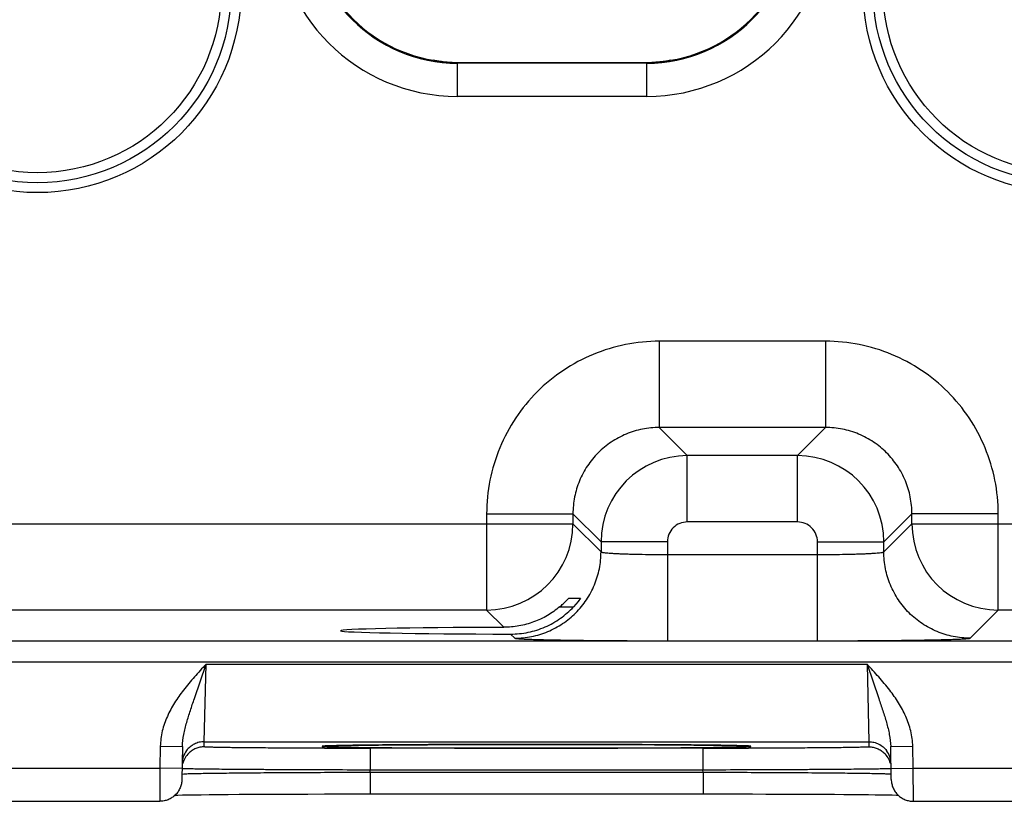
# Model space of a CAD drawing. Header units: inches. Extents: x 0 to 34, y 0 to 22.
# Tile 27 of 51: x 13.054 to 13.944, y 12.503 to 13.209. Entities that reach past the tile are written whole.
import ezdxf

# ---------------------------------------------------------------- set-up
doc = ezdxf.new("R2010")
doc.units = ezdxf.units.IN
doc.header["$LTSCALE"] = 1.87
doc.header["$MEASUREMENT"] = 0
doc.layers.get('0').update_dxf_attribs({"linetype": 'CONTINUOUS'})

msp = doc.modelspace()

# ---------------------------------------------------------------- linework, layer by layer
at = {"color": 7, "linetype": 'CONTINUOUS'}
for p, q in [((13.42826, 13.17271), (13.42826, 13.17271)), ((13.42826, 13.17271), (13.4283, 13.17266)), ((13.4283, 13.17266), (13.42869, 13.17253)), ((13.42869, 13.17253), (13.42965, 13.17233)), ((13.42987, 13.1723), (13.42952, 13.17237)), ((13.44516, 13.17069), (13.44981, 13.17061)), ((13.44981, 13.17061), (13.62081, 13.17061)), ((13.44981, 13.14007), (13.44981, 13.17061)), ((13.62081, 13.17006), (13.44981, 13.17006)), ((13.62081, 13.17061), (13.62545, 13.17069)), ((13.62081, 13.14007), (13.62081, 13.17061)), ((13.63571, 13.17151), (13.6343, 13.17134)), ((13.64092, 13.17232), (13.64164, 13.17247)), ((13.64164, 13.17247), (13.64192, 13.17253)), ((13.64192, 13.17253), (13.64231, 13.17266)), ((13.64231, 13.17266), (13.64235, 13.17271)), ((13.62081, 13.14007), (13.44981, 13.14007)), ((13.78246, 12.91868), (13.63215, 12.91868)), ((13.63215, 12.91868), (13.63215, 12.84069)), ((13.78246, 12.91868), (13.78246, 12.84069)), ((13.78247, 12.84069), (13.63215, 12.84069)), ((13.63215, 12.84069), (13.65752, 12.81532)), ((13.78247, 12.84069), (13.75709, 12.81532)), ((13.75709, 12.81532), (13.65752, 12.81532)), ((13.65752, 12.75533), (13.65752, 12.81532)), ((13.75709, 12.75533), (13.75709, 12.81532)), ((13.47618, 12.7627), (13.55416, 12.7627)), ((13.47618, 12.7627), (13.47618, 12.67569)), ((13.55416, 12.76271), (13.57953, 12.73734)), ((13.55416, 12.76271), (13.55416, 12.75368)), ((13.86045, 12.7627), (13.83508, 12.73734)), ((13.93844, 12.7627), (13.86045, 12.7627)), ((13.86045, 12.75368), (13.86045, 12.7627)), ((13.93844, 12.67569), (13.93844, 12.7627)), ((12.93045, 12.75368), (13.55416, 12.75368)), ((13.55416, 12.75368), (13.57953, 12.72831)), ((13.75709, 12.75533), (13.65752, 12.75533)), ((13.83508, 12.72831), (13.86045, 12.75368)), ((13.86045, 12.75368), (14.48416, 12.75368)), ((13.63952, 12.73734), (13.57953, 12.73734)), ((13.57953, 12.73734), (13.57953, 12.72831)), ((13.63952, 12.73734), (13.63952, 12.64796)), ((13.77509, 12.73734), (13.83508, 12.73734)), ((13.77509, 12.72594), (13.77509, 12.73734)), ((13.83508, 12.72831), (13.83508, 12.73734)), ((13.63952, 12.72594), (13.77509, 12.72594)), ((13.77509, 12.64796), (13.77509, 12.72594)), ((13.55059, 12.68655), (13.56094, 12.68655)), ((13.56094, 12.68655), (13.55887, 12.68353)), ((13.54229, 12.67869), (13.55477, 12.67869)), ((13.55887, 12.68353), (13.55477, 12.67869)), ((13.47618, 12.67569), (13.00844, 12.67569)), ((13.47618, 12.67569), (13.49178, 12.66009)), ((13.91307, 12.65032), (13.93844, 12.67569)), ((14.40618, 12.67569), (13.93844, 12.67569)), ((13.49789, 12.65398), (13.50155, 12.65032)), ((10.29972, 12.64787), (17.68999, 12.64787)), ((13.63952, 12.64796), (13.77509, 12.64796)), ((10.29972, 12.62886), (17.68999, 12.62886)), ((13.2121, 12.59568), (13.22264, 12.6267)), ((13.22107, 12.55671), (13.22264, 12.6267)), ((13.22264, 12.6267), (13.81997, 12.62671)), ((13.81998, 12.62671), (13.82155, 12.55671)), ((13.81998, 12.6267), (13.83052, 12.59568)), ((13.22099, 12.55203), (13.22107, 12.55671)), ((13.22107, 12.55671), (13.82155, 12.55671)), ((13.33756, 12.5531), (13.33095, 12.55288)), ((13.33372, 12.55298), (13.33583, 12.55305)), ((13.33583, 12.55305), (13.33842, 12.55312)), ((13.33842, 12.55312), (13.34151, 12.55319)), ((13.34151, 12.55319), (13.3451, 12.55326)), ((13.3451, 12.55326), (13.34922, 12.55334)), ((13.34922, 12.55334), (13.3539, 12.55341)), ((13.3539, 12.55341), (13.35915, 12.55349)), ((13.35915, 12.55349), (13.36498, 12.55356)), ((13.36498, 12.55356), (13.37142, 12.55363)), ((13.37142, 12.55363), (13.37846, 12.55371)), ((13.37846, 12.55371), (13.38612, 12.55378)), ((13.38612, 12.55378), (13.39439, 12.55384)), ((13.39439, 12.55384), (13.40328, 12.55391)), ((13.40328, 12.55391), (13.41276, 12.55396)), ((13.41276, 12.55396), (13.42284, 12.55402)), ((13.42284, 12.55402), (13.43349, 12.55407)), ((13.45048, 12.55414), (13.46244, 12.55418)), ((13.46244, 12.55418), (13.47485, 12.55421)), ((13.47485, 12.55421), (13.48766, 12.55423)), ((13.48766, 12.55423), (13.50084, 12.55425)), ((13.50084, 12.55425), (13.51431, 12.55425)), ((13.51431, 12.55425), (13.52919, 12.55425)), ((13.52131, 12.55426), (13.51995, 12.55426)), ((13.52424, 12.55426), (13.52131, 12.55426)), ((13.52919, 12.55425), (13.54299, 12.55424)), ((13.54299, 12.55424), (13.55648, 12.55423)), ((13.55648, 12.55423), (13.56961, 12.5542)), ((13.56961, 12.5542), (13.5823, 12.55417)), ((13.5823, 12.55417), (13.59451, 12.55413)), ((13.59451, 12.55413), (13.60619, 12.55408)), ((13.60619, 12.55408), (13.6173, 12.55403)), ((13.6173, 12.55403), (13.62782, 12.55398)), ((13.62782, 12.55398), (13.63771, 12.55392)), ((13.63771, 12.55392), (13.64696, 12.55385)), ((13.64696, 12.55385), (13.65556, 12.55378)), ((13.65556, 12.55378), (13.6635, 12.55371)), ((13.6635, 12.55371), (13.67078, 12.55364)), ((13.67078, 12.55364), (13.67742, 12.55356)), ((13.67742, 12.55356), (13.68341, 12.55349)), ((13.68341, 12.55349), (13.68879, 12.55341)), ((13.68879, 12.55341), (13.69357, 12.55334)), ((13.69357, 12.55334), (13.69778, 12.55326)), ((13.69778, 12.55326), (13.70144, 12.55318)), ((13.70144, 12.55318), (13.70458, 12.55311)), ((13.70458, 12.55311), (13.70721, 12.55303)), ((13.71162, 12.55288), (13.70522, 12.5531)), ((13.82155, 12.55671), (13.82163, 12.55203)), ((13.18134, 12.55257), (13.181, 12.53281)), ((13.18134, 12.55257), (13.20134, 12.55222)), ((13.20134, 12.55222), (13.20082, 12.52246)), ((13.33207, 12.55291), (13.33372, 12.55298)), ((13.67167, 12.55072), (13.37094, 12.55072)), ((13.37094, 12.55072), (13.37094, 12.53107)), ((13.67167, 12.55072), (13.67167, 12.53107)), ((13.84128, 12.55222), (13.86128, 12.55257)), ((13.8418, 12.52246), (13.84128, 12.55222)), ((13.86162, 12.53281), (13.86128, 12.55257)), ((12.93162, 12.53281), (13.181, 12.53281)), ((13.181, 12.53281), (13.18082, 12.50281)), ((13.20099, 12.53246), (13.181, 12.53281)), ((13.20091, 12.52748), (13.20259, 12.52767)), ((13.37091, 12.52914), (13.37094, 12.53107)), ((13.37091, 12.52914), (13.6717, 12.52914)), ((13.37091, 12.52914), (13.37091, 12.50949)), ((13.67167, 12.53107), (13.37094, 12.53107)), ((13.6717, 12.52914), (13.67167, 12.53107)), ((13.67171, 12.52914), (13.67171, 12.50949)), ((13.84147, 12.52755), (13.84171, 12.52748)), ((13.84162, 12.53246), (13.86162, 12.53281)), ((13.86162, 12.53281), (14.111, 12.53281)), ((13.86179, 12.50281), (13.86162, 12.53281)), ((13.19705, 12.5085), (13.20126, 12.50858)), ((13.20126, 12.50858), (13.20617, 12.50866)), ((13.20617, 12.50866), (13.21181, 12.50874)), ((13.21181, 12.50874), (13.21825, 12.50882)), ((13.21825, 12.50882), (13.2255, 12.5089)), ((13.2255, 12.5089), (13.2336, 12.50898)), ((13.2336, 12.50898), (13.24258, 12.50905)), ((13.24258, 12.50905), (13.25245, 12.50913)), ((13.25245, 12.50913), (13.26322, 12.5092)), ((13.26322, 12.5092), (13.27486, 12.50926)), ((13.27486, 12.50926), (13.28736, 12.50932)), ((13.28736, 12.50932), (13.30068, 12.50937)), ((13.30068, 12.50937), (13.31477, 12.50942)), ((13.31477, 12.50942), (13.32955, 12.50945)), ((13.32955, 12.50945), (13.34495, 12.50948)), ((13.34495, 12.50948), (13.36086, 12.50949)), ((13.36086, 12.50949), (13.67813, 12.50949)), ((13.67813, 12.50949), (13.69116, 12.50948)), ((13.69116, 12.50948), (13.7039, 12.50947)), ((13.7039, 12.50947), (13.7163, 12.50944)), ((13.7163, 12.50944), (13.72832, 12.50942)), ((13.72832, 12.50942), (13.73992, 12.50938)), ((13.73992, 12.50938), (13.75106, 12.50934)), ((13.75106, 12.50934), (13.76171, 12.50929)), ((13.76171, 12.50929), (13.77185, 12.50924)), ((13.77185, 12.50924), (13.78146, 12.50919)), ((13.78146, 12.50919), (13.79052, 12.50913)), ((13.79052, 12.50913), (13.79902, 12.50906)), ((13.79902, 12.50906), (13.80695, 12.509)), ((13.80695, 12.509), (13.8143, 12.50893)), ((13.8143, 12.50893), (13.82109, 12.50886)), ((13.82109, 12.50886), (13.8273, 12.50878)), ((13.8273, 12.50878), (13.83294, 12.50871)), ((13.83294, 12.50871), (13.83801, 12.50863)), ((13.83801, 12.50863), (13.84253, 12.50856)), ((12.93179, 12.50281), (13.18082, 12.50281)), ((13.19439, 12.50844), (13.19705, 12.5085)), ((13.86179, 12.50281), (14.11082, 12.50281))]:
    msp.add_line(p, q, dxfattribs=at)
for points in [[(13.43541, 13.17145), (13.43407, 13.17162), (13.4329, 13.17178), (13.4319, 13.17194), (13.43106, 13.17208), (13.43039, 13.1722), (13.42987, 13.1723)], [(13.44516, 13.17069), (13.44441, 13.17072), (13.44234, 13.17082), (13.44039, 13.17096), (13.43857, 13.17111), (13.43691, 13.17128), (13.43541, 13.17145)], [(13.63104, 13.17102), (13.62921, 13.17088), (13.62727, 13.17077), (13.62545, 13.17069)], [(13.6343, 13.17134), (13.63274, 13.17118), (13.63104, 13.17102)], [(13.63904, 13.17199), (13.63808, 13.17184), (13.63697, 13.17168), (13.63571, 13.17151)], [(13.64123, 13.1724), (13.6412, 13.17239), (13.64094, 13.17233), (13.64046, 13.17224), (13.63983, 13.17212), (13.63904, 13.17199)], [(13.43349, 12.55407), (13.44469, 12.55412), (13.45048, 12.55414)], [(13.70721, 12.55303), (13.70933, 12.55296), (13.7102, 12.55293), (13.71095, 12.55289), (13.71158, 12.55286), (13.71208, 12.55284), (13.71245, 12.55281), (13.7127, 12.55279), (13.71272, 12.55279)], [(13.32984, 12.55279), (13.32983, 12.55279), (13.32989, 12.55279), (13.3301, 12.55281), (13.33042, 12.55283), (13.33086, 12.55285), (13.33141, 12.55288), (13.33207, 12.55291)], [(13.84253, 12.50856), (13.84649, 12.50848), (13.84823, 12.50844)]]:
    msp.add_lwpolyline(points, dxfattribs=at)
for centre, radius in [((13.0703, 13.23705), 0.184), ((14.0003, 13.23705), 0.184), ((13.0703, 13.23705), 0.175), ((14.0003, 13.23705), 0.175), ((13.0703, 13.23705), 0.166), ((14.0003, 13.23705), 0.166)]:
    msp.add_circle(centre, radius, dxfattribs=at)
for centre, radius, start, end in [((13.44981, 13.30455), 0.16448, 180, 270), ((13.44981, 13.30455), 0.13449, 180, 270), ((13.44981, 13.30455), 0.13359, 180, 260.71935), ((13.62081, 13.30455), 0.16448, 270, 360), ((13.62081, 13.30455), 0.13449, 270, 360), ((13.62081, 13.30455), 0.13359, 279.28065, 360), ((13.42686, 13.16381), 0.00897, 73.21226, 80.73795), ((13.43833, 13.21647), 0.04498, 258.87599, 259.51524), ((13.44135, 13.23275), 0.06155, 259.50534, 260.356), ((13.44493, 13.25372), 0.08281, 260.34359, 261.86751), ((13.44691, 13.26703), 0.09627, 261.8207, 262.15349), ((13.44804, 13.27534), 0.10466, 262.16161, 263.97478), ((13.44896, 13.28377), 0.11314, 263.96194, 265.83868), ((13.44902, 13.28443), 0.11381, 265.83193, 266.11947), ((13.44922, 13.2874), 0.11678, 266.12162, 268.01011), ((13.44981, 13.30455), 0.13394, 268.01239, 270), ((13.62081, 13.30455), 0.13394, 270, 271.98761), ((13.62142, 13.28701), 0.11639, 271.98668, 273.95517), ((13.62161, 13.28425), 0.11362, 273.95562, 274.19577), ((13.62159, 13.28455), 0.11393, 274.19524, 276.03307), ((13.62238, 13.27695), 0.10628, 276.04085, 277.84679), ((13.62364, 13.26749), 0.09674, 277.87132, 278.17657), ((13.62506, 13.25773), 0.08688, 278.1646, 279.57776), ((13.62761, 13.24224), 0.07118, 279.6251, 279.88281), ((13.62919, 13.2332), 0.062, 279.87915, 280.47729), ((13.63173, 13.21942), 0.04799, 280.49106, 281.04175), ((13.6438, 13.16386), 0.00897, 99.28095, 106.68651), ((13.65754, 12.73731), 0.07801, 90.01564, 179.98436), ((13.75707, 12.73731), 0.07801, 0.01565, 89.98435), ((13.47615, 12.75371), 0.07802, 270.02093, 359.97907), ((13.65752, 12.73734), 0.018, 89.99702, 180.00305), ((13.7571, 12.73734), 0.018, 359.99702, 90.00306), ((13.93847, 12.75371), 0.07802, 180.02093, 269.97907), ((13.22107, 12.53671), 0.02, 143.39838, 178.99991), ((13.22097, 12.53204), 0.01998, 134.08349, 165.59505), ((13.37083, 29.31435), 16.76363, 269.859608, 270.000385), ((13.6722, 28.97818), 16.42746, 269.998175, 270.141654), ((13.82165, 12.53204), 0.01998, 14.53641, 45.92477), ((13.82155, 12.53671), 0.02, 1.00009, 36.60119)]:
    msp.add_arc(centre, radius, start, end, dxfattribs=at)
msp.add_ellipse((13.52131, 12.65704), major_axis=(0.17714, 0), ratio=0.017455, start_param=1.73829, end_param=4.579802, dxfattribs=at)
for points, knots in [([(13.63215, 12.91868), (13.62196, 12.91868), (13.60152, 12.91667), (13.57208, 12.90774), (13.54494, 12.89323), (13.52115, 12.87371), (13.50162, 12.84992), (13.48712, 12.82278), (13.47819, 12.79334), (13.47618, 12.7729), (13.47618, 12.7627)], [0, 0, 0, 0, 0.124999, 0.249996, 0.375, 0.5, 0.624999, 0.750004, 0.875, 1, 1, 1, 1]), ([(13.93844, 12.7627), (13.93844, 12.7729), (13.93643, 12.79334), (13.9275, 12.82278), (13.91299, 12.84992), (13.89347, 12.87371), (13.86968, 12.89323), (13.84254, 12.90774), (13.8131, 12.91667), (13.79266, 12.91868), (13.78246, 12.91868)], [0, 0, 0, 0, 0.124999, 0.249996, 0.375, 0.5, 0.624999, 0.750004, 0.875, 1, 1, 1, 1]), ([(13.63215, 12.84069), (13.62706, 12.84069), (13.61684, 12.83969), (13.60211, 12.83523), (13.58854, 12.82798), (13.57664, 12.81822), (13.56688, 12.80632), (13.55963, 12.79275), (13.55516, 12.77802), (13.55416, 12.7678), (13.55416, 12.76271)], [0, 0, 0, 0, 0.124991, 0.249986, 0.374994, 0.5, 0.625006, 0.750014, 0.875008, 1, 1, 1, 1]), ([(13.86045, 12.7627), (13.86045, 12.7678), (13.85945, 12.77802), (13.85499, 12.79274), (13.84774, 12.80632), (13.83798, 12.81822), (13.82608, 12.82798), (13.81251, 12.83523), (13.79778, 12.83969), (13.78756, 12.84069), (13.78247, 12.84069)], [0, 0, 0, 0, 0.124991, 0.249986, 0.374994, 0.5, 0.625006, 0.750014, 0.875008, 1, 1, 1, 1]), ([(13.50155, 12.65032), (13.50664, 12.65032), (13.51686, 12.65133), (13.53158, 12.6558), (13.54514, 12.66306), (13.55704, 12.67282), (13.5668, 12.68471), (13.57405, 12.69828), (13.57852, 12.713), (13.57953, 12.72322), (13.57953, 12.72831)], [0, 0, 0, 0, 0.12498, 0.249997, 0.374992, 0.5, 0.625008, 0.750003, 0.87502, 1, 1, 1, 1]), ([(13.57953, 12.72831), (13.57956, 12.72826), (13.57969, 12.72816), (13.57996, 12.72806), (13.58036, 12.72795), (13.58091, 12.72784), (13.58159, 12.72772), (13.58276, 12.72756), (13.58456, 12.72738), (13.58711, 12.72717), (13.59015, 12.72698), (13.59366, 12.72679), (13.59759, 12.72663), (13.60193, 12.72647), (13.60661, 12.72633), (13.61161, 12.72622), (13.61875, 12.72608), (13.62809, 12.72597), (13.63566, 12.72594), (13.63952, 12.72594)], [0, 0, 0, 0, 0.0028, 0.007574, 0.01454, 0.023754, 0.035221, 0.048925, 0.082952, 0.125555, 0.176356, 0.234882, 0.300599, 0.372887, 0.451078, 0.534436, 0.622179, 0.807467, 1, 1, 1, 1]), ([(13.77509, 12.72594), (13.77895, 12.72594), (13.78653, 12.72597), (13.79586, 12.72608), (13.80301, 12.72622), (13.808, 12.72633), (13.81269, 12.72647), (13.81702, 12.72663), (13.82096, 12.72679), (13.82446, 12.72698), (13.8275, 12.72717), (13.83005, 12.72738), (13.83185, 12.72756), (13.83303, 12.72772), (13.83371, 12.72784), (13.83425, 12.72795), (13.83466, 12.72806), (13.83493, 12.72816), (13.83506, 12.72826), (13.83508, 12.72831)], [0, 0, 0, 0, 0.192533, 0.377821, 0.465564, 0.548922, 0.627113, 0.699401, 0.765118, 0.823645, 0.874445, 0.917048, 0.951075, 0.964779, 0.976246, 0.98546, 0.992426, 0.9972, 1, 1, 1, 1]), ([(13.91307, 12.65032), (13.90798, 12.65032), (13.89776, 12.65133), (13.88304, 12.6558), (13.86947, 12.66306), (13.85758, 12.67282), (13.84782, 12.68471), (13.84056, 12.69828), (13.83609, 12.713), (13.83508, 12.72322), (13.83508, 12.72831)], [0, 0, 0, 0, 0.12498, 0.249997, 0.374992, 0.5, 0.625008, 0.750003, 0.87502, 1, 1, 1, 1]), ([(13.54229, 12.67869), (13.54279, 12.67911), (13.54377, 12.67996), (13.54519, 12.68125), (13.54632, 12.68231), (13.54717, 12.68314), (13.54776, 12.68372), (13.54832, 12.68428), (13.54883, 12.6848), (13.54929, 12.68527), (13.5497, 12.68568), (13.54999, 12.68599), (13.5502, 12.68619), (13.55032, 12.68631), (13.55042, 12.68641), (13.5505, 12.68648), (13.55055, 12.68652), (13.55058, 12.68655), (13.55059, 12.68655)], [0, 0, 0, 0, 0.172573, 0.340994, 0.502005, 0.578494, 0.651599, 0.720597, 0.784598, 0.842697, 0.893771, 0.93644, 0.954186, 0.969307, 0.981618, 0.99094, 0.997103, 1, 1, 1, 1]), ([(13.54229, 12.67869), (13.5388, 12.67573), (13.53127, 12.67042), (13.51878, 12.66454), (13.50548, 12.66093), (13.49633, 12.66011), (13.49178, 12.66009)], [0, 0, 0, 0, 0.249994, 0.500705, 0.751219, 1, 1, 1, 1]), ([(13.49789, 12.65398), (13.5032, 12.65397), (13.51387, 12.65504), (13.52918, 12.65989), (13.54314, 12.66778), (13.55118, 12.67482), (13.55477, 12.67869)], [0, 0, 0, 0, 0.250018, 0.500947, 0.751092, 1, 1, 1, 1]), ([(13.50155, 12.65032), (13.50157, 12.6503), (13.50167, 12.65025), (13.50185, 12.6502), (13.50211, 12.65014), (13.50245, 12.65008), (13.50288, 12.65003), (13.5036, 12.64995), (13.50471, 12.64985), (13.50627, 12.64974), (13.50815, 12.64962), (13.51034, 12.64952), (13.51283, 12.64941), (13.51562, 12.6493), (13.51992, 12.64916), (13.52598, 12.64899), (13.53404, 12.64881), (13.5431, 12.64864), (13.55306, 12.64848), (13.56384, 12.64835), (13.57534, 12.64823), (13.58743, 12.64813), (13.60002, 12.64805), (13.61744, 12.64798), (13.63065, 12.64796), (13.63952, 12.64796)], [0, 0, 0, 0, 0.000832, 0.002205, 0.004145, 0.006661, 0.009754, 0.013425, 0.0225, 0.03387, 0.047507, 0.063382, 0.081464, 0.101706, 0.124059, 0.174898, 0.2335, 0.29932, 0.371733, 0.450065, 0.533577, 0.621484, 0.712945, 0.807114, 1, 1, 1, 1]), ([(13.77509, 12.64796), (13.78397, 12.64796), (13.79718, 12.64798), (13.8146, 12.64805), (13.82718, 12.64813), (13.83928, 12.64823), (13.85077, 12.64835), (13.86155, 12.64848), (13.87152, 12.64864), (13.88057, 12.64881), (13.88864, 12.64899), (13.8947, 12.64916), (13.899, 12.6493), (13.90179, 12.64941), (13.90428, 12.64952), (13.90647, 12.64962), (13.90834, 12.64974), (13.90991, 12.64985), (13.91101, 12.64995), (13.91174, 12.65003), (13.91216, 12.65008), (13.9125, 12.65014), (13.91277, 12.6502), (13.91295, 12.65025), (13.91304, 12.6503), (13.91307, 12.65032)], [0, 0, 0, 0, 0.192886, 0.287055, 0.378516, 0.466423, 0.549935, 0.628267, 0.70068, 0.7665, 0.825102, 0.875941, 0.898294, 0.918536, 0.936618, 0.952493, 0.96613, 0.9775, 0.986575, 0.990246, 0.993339, 0.995855, 0.997795, 0.999168, 1, 1, 1, 1]), ([(13.22264, 12.6267), (13.21912, 12.62291), (13.21209, 12.6153), (13.20539, 12.60739), (13.20223, 12.60329)], [0, 0, 0, 0, 0.5, 1, 1, 1, 1]), ([(13.84039, 12.60329), (13.83723, 12.60739), (13.83053, 12.61531), (13.82349, 12.62291), (13.81997, 12.62671)], [0, 0, 0, 0, 0.49998, 1, 1, 1, 1]), ([(13.20223, 12.60329), (13.19939, 12.59961), (13.19401, 12.59201), (13.18735, 12.57972), (13.18271, 12.5665), (13.18142, 12.55721), (13.18134, 12.55257)], [0, 0, 0, 0, 0.250046, 0.500097, 0.750079, 1, 1, 1, 1]), ([(13.86128, 12.55257), (13.86119, 12.55721), (13.8599, 12.5665), (13.85526, 12.57972), (13.8486, 12.59201), (13.84322, 12.59961), (13.84039, 12.60329)], [0, 0, 0, 0, 0.249921, 0.499902, 0.749954, 1, 1, 1, 1]), ([(13.20134, 12.55222), (13.2014, 12.55594), (13.20212, 12.5615), (13.20373, 12.56875), (13.20517, 12.57414), (13.20677, 12.5795), (13.20906, 12.58669), (13.21087, 12.59208), (13.2121, 12.59568)], [0, 0, 0, 0, 0.248242, 0.372, 0.495964, 0.620489, 0.745898, 1, 1, 1, 1]), ([(13.83052, 12.59568), (13.83174, 12.59208), (13.83355, 12.58669), (13.83585, 12.5795), (13.83745, 12.57414), (13.83889, 12.56875), (13.8405, 12.5615), (13.84121, 12.55594), (13.84128, 12.55222)], [0, 0, 0, 0, 0.254102, 0.379513, 0.504038, 0.628001, 0.751758, 1, 1, 1, 1]), ([(13.22107, 12.55671), (13.21952, 12.55671), (13.21641, 12.55634), (13.212, 12.55474), (13.20808, 12.55216), (13.20594, 12.54988), (13.20501, 12.54863)], [0, 0, 0, 0, 0.249896, 0.50005, 0.749994, 1, 1, 1, 1]), ([(13.51995, 12.55426), (13.50025, 12.55425), (13.47131, 12.55422), (13.43383, 12.55408), (13.40843, 12.55395), (13.38575, 12.55378), (13.36632, 12.55359), (13.35062, 12.55338), (13.34145, 12.5532), (13.33756, 12.5531)], [0, 0, 0, 0, 0.323995, 0.476, 0.616391, 0.741779, 0.849146, 0.935914, 1, 1, 1, 1]), ([(13.70522, 12.5531), (13.70137, 12.5532), (13.6923, 12.55337), (13.67675, 12.55359), (13.65751, 12.55378), (13.63501, 12.55394), (13.60981, 12.55408), (13.57259, 12.55421), (13.54383, 12.55425), (13.52424, 12.55426)], [0, 0, 0, 0, 0.063863, 0.150435, 0.257646, 0.38293, 0.523286, 0.675365, 1, 1, 1, 1]), ([(13.82155, 12.55671), (13.8231, 12.55671), (13.82621, 12.55634), (13.83061, 12.55474), (13.83453, 12.55216), (13.83668, 12.54988), (13.8376, 12.54863)], [0, 0, 0, 0, 0.249896, 0.50005, 0.749994, 1, 1, 1, 1]), ([(13.22099, 12.55203), (13.21971, 12.55203), (13.21714, 12.55178), (13.21343, 12.55068), (13.21, 12.54889), (13.20799, 12.54728), (13.20707, 12.54639)], [0, 0, 0, 0, 0.2498, 0.500054, 0.750021, 1, 1, 1, 1]), ([(13.32975, 12.55077), (13.3222, 12.55079), (13.31106, 12.55082), (13.29651, 12.55089), (13.28627, 12.55095), (13.27659, 12.55101), (13.26753, 12.55108), (13.25914, 12.55115), (13.25147, 12.55123), (13.24459, 12.55132), (13.23937, 12.5514), (13.23561, 12.55146), (13.23312, 12.55151), (13.23085, 12.55156), (13.22882, 12.55161), (13.22701, 12.55166), (13.22544, 12.55171), (13.22411, 12.55176), (13.22315, 12.5518), (13.2225, 12.55184), (13.2221, 12.55187), (13.22177, 12.55189), (13.22149, 12.55192), (13.22128, 12.55194), (13.22112, 12.55197), (13.22104, 12.55199), (13.22099, 12.55201), (13.22099, 12.55203)], [0, 0, 0, 0, 0.208316, 0.307068, 0.401344, 0.490528, 0.574041, 0.651335, 0.721909, 0.7853, 0.8411, 0.866035, 0.888938, 0.909775, 0.928513, 0.945117, 0.959562, 0.971827, 0.981892, 0.986093, 0.989738, 0.992827, 0.995359, 0.997335, 0.998756, 0.999631, 1, 1, 1, 1]), ([(13.33095, 12.55288), (13.33048, 12.55286), (13.32982, 12.55282), (13.32901, 12.55277), (13.32855, 12.55273), (13.32822, 12.5527), (13.32801, 12.55268), (13.32788, 12.55266), (13.32778, 12.55264), (13.3277, 12.55262), (13.32765, 12.5526), (13.32761, 12.55259), (13.3276, 12.55256), (13.32763, 12.55254), (13.32767, 12.55252), (13.32774, 12.5525), (13.32783, 12.55248), (13.32794, 12.55247), (13.32808, 12.55245), (13.32831, 12.55242), (13.32865, 12.55239), (13.32914, 12.55235), (13.32973, 12.55231), (13.33015, 12.55229), (13.33037, 12.55228)], [0, 0, 0, 0, 0.227698, 0.318601, 0.394178, 0.454425, 0.478805, 0.499363, 0.516111, 0.529078, 0.53833, 0.544068, 0.547267, 0.551458, 0.558871, 0.56993, 0.584746, 0.603361, 0.625794, 0.652053, 0.716064, 0.795401, 0.890053, 1, 1, 1, 1]), ([(13.33037, 12.55228), (13.33157, 12.55222), (13.33444, 12.55211), (13.33945, 12.55198), (13.34586, 12.55184), (13.35704, 12.55166), (13.37404, 12.55146), (13.39769, 12.55125), (13.42513, 12.55109), (13.45551, 12.55097), (13.4879, 12.55089), (13.51006, 12.55088), (13.52131, 12.55088)], [0, 0, 0, 0, 0.018807, 0.04513, 0.078775, 0.11948, 0.220782, 0.34594, 0.491124, 0.651875, 0.823245, 1, 1, 1, 1]), ([(13.52131, 12.55088), (13.54111, 12.55088), (13.5702, 12.55091), (13.6079, 12.55105), (13.63348, 12.55118), (13.65634, 12.55134), (13.67593, 12.55154), (13.69176, 12.55175), (13.70102, 12.55193), (13.70495, 12.55203)], [0, 0, 0, 0, 0.323409, 0.475326, 0.615744, 0.741251, 0.848792, 0.935746, 1, 1, 1, 1]), ([(13.70495, 12.55203), (13.70614, 12.55206), (13.70782, 12.55211), (13.70994, 12.55218), (13.71124, 12.55223), (13.71235, 12.55228), (13.71326, 12.55234), (13.71398, 12.55239), (13.7145, 12.55244), (13.71481, 12.55248), (13.71496, 12.55252), (13.715, 12.55254), (13.71501, 12.55256), (13.71501, 12.55257), (13.715, 12.55259), (13.71497, 12.5526), (13.71493, 12.55261), (13.71489, 12.55263), (13.7148, 12.55265), (13.71465, 12.55267), (13.71444, 12.5527), (13.71418, 12.55272), (13.71387, 12.55275), (13.71337, 12.55279), (13.71261, 12.55283), (13.71197, 12.55286), (13.71162, 12.55288)], [0, 0, 0, 0, 0.263361, 0.373928, 0.470273, 0.552286, 0.619872, 0.67299, 0.711627, 0.735812, 0.742562, 0.744667, 0.746036, 0.747035, 0.748375, 0.750442, 0.753343, 0.757115, 0.761774, 0.773781, 0.789396, 0.808628, 0.831481, 0.857954, 0.921755, 1, 1, 1, 1]), ([(13.82163, 12.55203), (13.82163, 12.55201), (13.82157, 12.55199), (13.82149, 12.55197), (13.82133, 12.55194), (13.82112, 12.55192), (13.82085, 12.55189), (13.82051, 12.55187), (13.82011, 12.55184), (13.81947, 12.5518), (13.8185, 12.55176), (13.81717, 12.55171), (13.8156, 12.55166), (13.81379, 12.55161), (13.81176, 12.55156), (13.80949, 12.55151), (13.807, 12.55146), (13.80324, 12.5514), (13.79801, 12.55132), (13.79112, 12.55123), (13.78346, 12.55115), (13.77506, 12.55108), (13.76599, 12.55101), (13.75631, 12.55095), (13.74607, 12.55089), (13.73151, 12.55082), (13.72037, 12.55079), (13.71281, 12.55077)], [0, 0, 0, 0, 0.00037, 0.001244, 0.002666, 0.004642, 0.007174, 0.010262, 0.013907, 0.018109, 0.028174, 0.04044, 0.054886, 0.071491, 0.09023, 0.111068, 0.133973, 0.15891, 0.214712, 0.278106, 0.348683, 0.425979, 0.509493, 0.598676, 0.69295, 0.791698, 1, 1, 1, 1]), ([(13.82163, 12.55203), (13.82291, 12.55203), (13.82548, 12.55178), (13.82918, 12.55068), (13.83261, 12.54889), (13.83462, 12.54728), (13.83554, 12.54639)], [0, 0, 0, 0, 0.2498, 0.500054, 0.750021, 1, 1, 1, 1]), ([(13.37094, 12.53107), (13.35989, 12.53109), (13.34344, 12.53113), (13.32176, 12.53121), (13.3061, 12.53127), (13.29107, 12.53134), (13.27681, 12.53142), (13.26346, 12.5315), (13.25114, 12.53159), (13.23998, 12.53168), (13.23144, 12.53176), (13.22527, 12.53183), (13.22117, 12.53188), (13.21742, 12.53193), (13.21404, 12.53198), (13.21105, 12.53203), (13.20843, 12.53208), (13.2065, 12.53212), (13.20515, 12.53216), (13.20429, 12.53218), (13.20352, 12.53221), (13.20286, 12.53223), (13.2023, 12.53226), (13.20184, 12.53228), (13.20152, 12.5323), (13.20132, 12.53232), (13.2012, 12.53233), (13.20111, 12.53234), (13.20105, 12.53235), (13.20101, 12.53236), (13.20099, 12.53237), (13.20099, 12.53238)], [0, 0, 0, 0, 0.195101, 0.290295, 0.382696, 0.471416, 0.555592, 0.634414, 0.707125, 0.773021, 0.831471, 0.857724, 0.881912, 0.903973, 0.923856, 0.941515, 0.956906, 0.96999, 0.975658, 0.98074, 0.985231, 0.989129, 0.99243, 0.995135, 0.997241, 0.99807, 0.99875, 0.999281, 0.999663, 0.999898, 1, 1, 1, 1]), ([(13.20259, 12.52767), (13.20352, 12.52772), (13.20583, 12.52781), (13.20994, 12.52793), (13.21534, 12.52805), (13.22198, 12.52816), (13.22981, 12.52828), (13.24243, 12.52843), (13.26064, 12.52861), (13.28498, 12.52879), (13.31206, 12.52895), (13.34101, 12.52907), (13.36084, 12.52912), (13.37091, 12.52914)], [0, 0, 0, 0, 0.016656, 0.041156, 0.073312, 0.112863, 0.159498, 0.212841, 0.337898, 0.484054, 0.64665, 0.820478, 1, 1, 1, 1]), ([(13.84162, 12.53238), (13.84162, 12.53237), (13.8416, 12.53236), (13.84157, 12.53235), (13.8415, 12.53234), (13.84141, 12.53233), (13.8413, 12.53232), (13.84109, 12.5323), (13.84077, 12.53228), (13.84032, 12.53226), (13.83975, 12.53223), (13.83909, 12.53221), (13.83833, 12.53218), (13.83747, 12.53216), (13.83612, 12.53212), (13.83418, 12.53208), (13.83157, 12.53203), (13.82857, 12.53198), (13.82519, 12.53193), (13.82145, 12.53188), (13.81734, 12.53183), (13.81117, 12.53176), (13.80264, 12.53168), (13.79148, 12.53159), (13.77916, 12.5315), (13.7658, 12.53142), (13.75154, 12.53134), (13.73651, 12.53127), (13.72086, 12.53121), (13.69917, 12.53113), (13.68273, 12.53109), (13.67167, 12.53107)], [0, 0, 0, 0, 0.000102, 0.000337, 0.00072, 0.00125, 0.00193, 0.002759, 0.004866, 0.00757, 0.010871, 0.014769, 0.01926, 0.024341, 0.03001, 0.043094, 0.058484, 0.076143, 0.096026, 0.118088, 0.142275, 0.168528, 0.226978, 0.292874, 0.365585, 0.444407, 0.528583, 0.617303, 0.709704, 0.804899, 1, 1, 1, 1]), ([(13.6717, 12.52914), (13.68239, 12.52912), (13.70338, 12.52906), (13.73392, 12.52893), (13.75817, 12.52879), (13.77617, 12.52865), (13.78835, 12.52855), (13.79948, 12.52844), (13.80945, 12.52832), (13.81819, 12.5282), (13.82561, 12.52808), (13.83094, 12.52797), (13.83449, 12.52788), (13.83661, 12.52781), (13.83836, 12.52775), (13.83974, 12.52769), (13.84073, 12.52763), (13.84127, 12.52758), (13.84147, 12.52755)], [0, 0, 0, 0, 0.188821, 0.370894, 0.539681, 0.617163, 0.689093, 0.754823, 0.813768, 0.86539, 0.909231, 0.944891, 0.959552, 0.972052, 0.982367, 0.990474, 0.996354, 1, 1, 1, 1]), ([(13.20082, 12.52246), (13.20079, 12.52117), (13.2005, 12.51859), (13.19931, 12.51487), (13.19743, 12.51145), (13.19493, 12.50846), (13.19189, 12.50601), (13.18844, 12.50418), (13.1847, 12.50307), (13.18211, 12.50281), (13.18082, 12.50281)], [0, 0, 0, 0, 0.124899, 0.250022, 0.375002, 0.499994, 0.624987, 0.74997, 0.875096, 1, 1, 1, 1]), ([(13.8418, 12.52246), (13.84182, 12.52117), (13.84212, 12.51859), (13.8433, 12.51487), (13.84518, 12.51145), (13.84769, 12.50846), (13.85072, 12.50601), (13.85417, 12.50418), (13.85791, 12.50307), (13.8605, 12.50281), (13.86179, 12.50281)], [0, 0, 0, 0, 0.124899, 0.250022, 0.375002, 0.499994, 0.624987, 0.74997, 0.875096, 1, 1, 1, 1])]:
    msp.add_open_spline(points, degree=3, knots=knots, dxfattribs=at)

doc.saveas('drawing.dxf')
